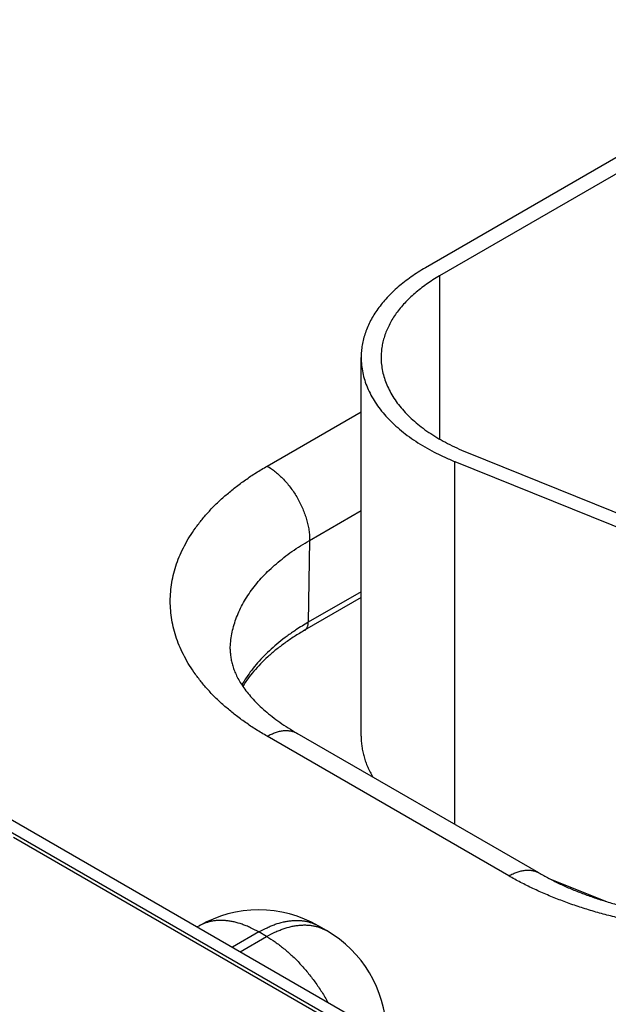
# Model space of a CAD drawing. Header units: inches. Extents: x 0 to 34, y 0 to 22.
# Tile 108 of 118: x 26.471 to 26.766, y 15.978 to 16.471. Entities that reach past the tile are written whole.
import ezdxf

# ---------------------------------------------------------------- set-up
doc = ezdxf.new("R2010")
doc.units = ezdxf.units.IN
doc.header["$LTSCALE"] = 1.87
doc.header["$MEASUREMENT"] = 0
doc.layers.get('0').update_dxf_attribs({"linetype": 'CONTINUOUS'})

msp = doc.modelspace()

# ---------------------------------------------------------------- linework, layer by layer
at = {"color": 7, "linetype": 'CONTINUOUS'}
for p, q in [((21.7644591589, 18.7859962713), (26.9957586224, 15.7655095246)), ((21.7549508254, 18.7850542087), (26.986250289, 15.7645674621)), ((27.0040455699, 16.5368149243), (26.6745338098, 16.3465589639)), ((27.0111166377, 16.5327321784), (26.6816048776, 16.3424762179)), ((26.6816048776, 16.3424762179), (26.6816048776, 16.2608330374)), ((26.6423155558, 16.1122276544), (26.6423155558, 16.3016487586)), ((26.5953178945, 16.247377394), (26.6423155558, 16.2745132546)), ((26.6949579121, 16.2543519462), (26.8022586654, 16.2109712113)), ((26.6892221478, 16.0681437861), (26.6892221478, 16.249622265)), ((26.6892221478, 16.249622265), (26.796522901, 16.20624153)), ((26.6165278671, 16.2102094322), (26.6423155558, 16.2250989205)), ((26.6165278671, 16.2102094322), (26.6159030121, 16.1692356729)), ((26.6423155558, 16.181564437), (26.6140369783, 16.1652367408)), ((26.6423155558, 16.1844859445), (26.6159030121, 16.1692356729)), ((26.7162331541, 16.0424005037), (26.5953178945, 16.1122154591)), ((26.7312338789, 16.043886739), (26.6103186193, 16.1137016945)), ((26.4684026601, 16.0618034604), (26.8907829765, 15.8179263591)), ((26.7359133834, 16.0413243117), (26.7646586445, 16.0297028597)), ((26.5610881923, 16.0173230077), (26.5603605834, 16.0169028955)), ((26.5910896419, 16.0143505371), (26.5779353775, 16.0067554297)), ((26.5950263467, 16.012077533), (26.5910896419, 16.0143505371)), ((26.6210874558, 16.0173251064), (26.6210910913, 16.0173230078)), ((26.6250277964, 16.0150500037), (26.6210910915, 16.0173230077)), ((26.5818720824, 16.0044824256), (26.5950263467, 16.012077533))]:
    msp.add_line(p, q, dxfattribs=at)
for centre, radius, start, end in [((26.6775238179, 16.0624507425), 0.1232888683, 119.9873212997, 123.3741459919), ((26.5910896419, 15.9653623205), 0.06, 60.0064042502, 119.9935957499), ((26.5950263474, 15.9630893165), 0.0599999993, 1.7317548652, 59.9983549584)]:
    msp.add_arc(centre, radius, start, end, dxfattribs=at)
for points, knots in [([(26.6745338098, 16.3465589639), (26.6732769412, 16.3458332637), (26.6708247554, 16.3443479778), (26.6672959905, 16.3419890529), (26.66397147, 16.3395327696), (26.6608592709, 16.336984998), (26.657966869, 16.3343517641), (26.6553012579, 16.3316392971), (26.6528689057, 16.3288540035), (26.6506757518, 16.3260024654), (26.6487272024, 16.323091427), (26.647028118, 16.3201277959), (26.6455827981, 16.3171186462), (26.6443949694, 16.3140712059), (26.6434677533, 16.3109928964), (26.6428036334, 16.3078911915), (26.6424044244, 16.304774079), (26.6423155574, 16.3026885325), (26.6423155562, 16.3016487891)], [0, 0, 0, 0, 0.0752335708, 0.1485597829, 0.2199568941, 0.2894199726, 0.3569633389, 0.4226218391, 0.4864523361, 0.5485351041, 0.6089748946, 0.6679016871, 0.7254708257, 0.7818623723, 0.8372795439, 0.8919460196, 0.9461021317, 1, 1, 1, 1]), ([(26.6816048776, 16.3424762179), (26.6804622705, 16.3418164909), (26.6782330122, 16.3404662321), (26.6750250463, 16.3383217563), (26.6720027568, 16.3360887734), (26.6691734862, 16.3337726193), (26.6665440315, 16.3313787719), (26.6641207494, 16.328912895), (26.6619095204, 16.3263808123), (26.6599157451, 16.3237885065), (26.658144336, 16.3211421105), (26.656599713, 16.3184479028), (26.655285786, 16.3157123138), (26.6542059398, 16.3129419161), (26.6533630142, 16.3101434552), (26.6527592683, 16.3073237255), (26.6523963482, 16.304489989), (26.652315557, 16.302594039), (26.6523155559, 16.3016488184)], [0, 0, 0, 0, 0.0752335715, 0.1485597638, 0.2199568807, 0.2894199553, 0.35696332, 0.4226218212, 0.4864523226, 0.5485350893, 0.6089748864, 0.6679016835, 0.7254708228, 0.7818623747, 0.8372795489, 0.8919460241, 0.946102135, 1, 1, 1, 1]), ([(26.6423155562, 16.3016487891), (26.6423155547, 16.300377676), (26.6424486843, 16.2978244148), (26.643046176, 16.2940152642), (26.644039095, 16.290234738), (26.6454232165, 16.2864974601), (26.6471928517, 16.2828169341), (26.6493409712, 16.2792064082), (26.6518592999, 16.2756786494), (26.6547383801, 16.272246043), (26.6579675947, 16.2689205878), (26.6615351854, 16.2657139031), (26.6654282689, 16.2626372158), (26.6696328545, 16.2597013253), (26.6741338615, 16.2569165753), (26.678915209, 16.2542927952), (26.6839596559, 16.2518393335), (26.6874424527, 16.2503417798), (26.6892221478, 16.249622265)], [0, 0, 0, 0, 0.0513920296, 0.1031508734, 0.15563048, 0.2091604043, 0.2640367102, 0.3205157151, 0.3788105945, 0.4390904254, 0.5014810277, 0.5660670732, 0.6328949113, 0.70197572, 0.773288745, 0.8467844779, 0.9223875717, 1, 1, 1, 1]), ([(26.6523155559, 16.3016488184), (26.6523155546, 16.3004932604), (26.6524365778, 16.2981721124), (26.652979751, 16.2947092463), (26.6538824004, 16.2912724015), (26.6551406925, 16.2878748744), (26.65674945, 16.2845289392), (26.6587022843, 16.2812466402), (26.6609916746, 16.2780395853), (26.6636090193, 16.274919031), (26.6665446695, 16.2718958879), (26.6697879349, 16.2689807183), (26.6733271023, 16.2661837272), (26.6771494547, 16.2635147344), (26.6812412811, 16.2609831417), (26.6855879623, 16.2585978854), (26.6901738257, 16.2563674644), (26.6933400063, 16.255006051), (26.6949579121, 16.2543519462)], [0, 0, 0, 0, 0.0513920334, 0.1031508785, 0.1556304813, 0.2091604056, 0.2640367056, 0.3205157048, 0.3788105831, 0.4390904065, 0.5014810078, 0.5660670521, 0.6328948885, 0.7019756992, 0.7732887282, 0.8467844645, 0.9223875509, 1, 1, 1, 1]), ([(26.5953178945, 16.1122154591), (26.5934265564, 16.1133074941), (26.5897365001, 16.1155425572), (26.5844264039, 16.1190922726), (26.5794236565, 16.122788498), (26.5747404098, 16.1266223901), (26.5703879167, 16.1305848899), (26.566376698, 16.1346666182), (26.5627164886, 16.1388579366), (26.5594162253, 16.1431489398), (26.5564840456, 16.1475294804), (26.5539272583, 16.1519891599), (26.5517523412, 16.1565173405), (26.5499648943, 16.1611031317), (26.5485696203, 16.165735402), (26.5475702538, 16.1704027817), (26.5469695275, 16.1750936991), (26.5467690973, 16.1797964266), (26.5469695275, 16.184499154), (26.5475702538, 16.1891900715), (26.5485696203, 16.1938574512), (26.5499648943, 16.1984897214), (26.5517523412, 16.2030755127), (26.5539272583, 16.2076036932), (26.5564840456, 16.2120633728), (26.5594162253, 16.2164439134), (26.5627164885, 16.2207349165), (26.566376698, 16.224926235), (26.5703879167, 16.2290079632), (26.5747404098, 16.232970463), (26.5794236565, 16.2368043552), (26.5844264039, 16.2405005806), (26.5897365, 16.244050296), (26.5934265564, 16.2462853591), (26.5953178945, 16.247377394)], [0, 0, 0, 0, 0.0376167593, 0.0742799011, 0.1099784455, 0.144709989, 0.1784816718, 0.2113109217, 0.2432261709, 0.2742675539, 0.3044874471, 0.333950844, 0.3627354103, 0.3909311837, 0.4186397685, 0.4459730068, 0.4730510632, 0.5, 0.5269489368, 0.5540269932, 0.5813602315, 0.6090688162, 0.6372645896, 0.6660491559, 0.6955125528, 0.725732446, 0.756773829, 0.7886890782, 0.8215183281, 0.8552900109, 0.8900215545, 0.9257200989, 0.9623832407, 1, 1, 1, 1]), ([(26.5953178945, 16.247377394), (26.5960366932, 16.2469623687), (26.5974701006, 16.2460486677), (26.5995481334, 16.244483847), (26.6015846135, 16.242707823), (26.6035595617, 16.2407380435), (26.6054538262, 16.2385936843), (26.6072489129, 16.2362956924), (26.608927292, 16.2338665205), (26.6104725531, 16.231329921), (26.6118695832, 16.2287107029), (26.6131047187, 16.2260344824), (26.614165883, 16.2233274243), (26.615042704, 16.220615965), (26.6157266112, 16.2179265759), (26.6162109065, 16.2152853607), (26.6164908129, 16.2127182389), (26.6165404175, 16.2110324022), (26.6165278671, 16.2102094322)], [0, 0, 0, 0, 0.0559343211, 0.1144001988, 0.1751511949, 0.2378825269, 0.3022429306, 0.367845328, 0.434276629, 0.5011069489, 0.5678984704, 0.6342141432, 0.6996263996, 0.7637260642, 0.8261316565, 0.8864993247, 0.9445336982, 1, 1, 1, 1]), ([(26.5768415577, 16.1558407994), (26.5768685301, 16.1571023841), (26.5770288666, 16.1596318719), (26.5775862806, 16.1634083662), (26.5784594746, 16.1671644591), (26.5796461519, 16.1708908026), (26.5811432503, 16.1745786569), (26.5829469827, 16.1782193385), (26.5850528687, 16.1818043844), (26.5874557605, 16.1853255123), (26.5901498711, 16.1887746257), (26.5931287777, 16.1921438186), (26.5963854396, 16.1954253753), (26.5999122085, 16.1986117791), (26.603700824, 16.2016957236), (26.6077424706, 16.2046701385), (26.6120276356, 16.2075281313), (26.6150032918, 16.2093291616), (26.6165278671, 16.2102094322)], [0, 0, 0, 0, 0.0538181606, 0.1079490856, 0.1626343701, 0.2181032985, 0.2745684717, 0.3322224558, 0.3912354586, 0.4517539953, 0.5139004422, 0.5777732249, 0.6434475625, 0.7109765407, 0.7803923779, 0.8517078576, 0.9249175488, 1, 1, 1, 1]), ([(26.6140369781, 16.1652367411), (26.61418148, 16.1653201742), (26.6144594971, 16.1655133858), (26.6148281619, 16.1658721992), (26.6151467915, 16.1662972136), (26.6154125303, 16.1667838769), (26.6156233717, 16.1673274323), (26.6157777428, 16.1679228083), (26.6158745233, 16.1685645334), (26.6158995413, 16.1690080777), (26.6159030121, 16.1692356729)], [0, 0, 0, 0, 0.1085274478, 0.2190128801, 0.3332446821, 0.4527140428, 0.5785476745, 0.7114953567, 0.8519515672, 1, 1, 1, 1]), ([(26.609702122, 16.165408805), (26.6082095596, 16.1644239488), (26.6053096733, 16.1624128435), (26.6011726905, 16.159229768), (26.5973187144, 16.1559296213), (26.5937577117, 16.1525207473), (26.5904987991, 16.149011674), (26.5875503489, 16.1454110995), (26.584920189, 16.1417283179), (26.5833636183, 16.1391919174), (26.5826435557, 16.1379143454)], [0, 0, 0, 0, 0.137802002, 0.2718274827, 0.4020818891, 0.5286113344, 0.6515058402, 0.770902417, 0.8869877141, 1, 1, 1, 1]), ([(26.6140369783, 16.1652367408), (26.6123074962, 16.1642381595), (26.6089521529, 16.1621948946), (26.6041648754, 16.158938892), (26.5997225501, 16.1555570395), (26.5956389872, 16.1520644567), (26.59192591, 16.1484769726), (26.5885927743, 16.1448108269), (26.5856467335, 16.1410828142), (26.5839080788, 16.1385144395), (26.5831088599, 16.1372257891)], [0, 0, 0, 0, 0.1421927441, 0.2795830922, 0.4120482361, 0.5395124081, 0.6619553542, 0.7794219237, 0.8920333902, 1, 1, 1, 1]), ([(26.5768415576, 16.1558407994), (26.5768259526, 16.1551109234), (26.5768504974, 16.154010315), (26.5769786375, 16.1525425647), (26.577175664, 16.151040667), (26.5775566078, 16.1491153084), (26.5782350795, 16.1467507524), (26.5791622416, 16.1442933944), (26.5803626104, 16.1417370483), (26.5818594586, 16.1390840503), (26.5836727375, 16.136344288), (26.5858176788, 16.1335333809), (26.5883042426, 16.1306708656), (26.5911371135, 16.1277784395), (26.594316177, 16.1248786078), (26.5978371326, 16.1219936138), (26.6016922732, 16.1191447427), (26.605871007, 16.1163519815), (26.6088029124, 16.1145768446), (26.6103186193, 16.1137016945)], [0, 0, 0, 0, 0.0389582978, 0.0586512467, 0.0786062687, 0.1197696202, 0.1632520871, 0.2097351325, 0.2597789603, 0.3138144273, 0.3721467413, 0.4349665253, 0.5023669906, 0.5743607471, 0.6508973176, 0.7318775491, 0.8171660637, 0.9066007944, 1, 1, 1, 1]), ([(26.5953178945, 16.1122154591), (26.5959946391, 16.112606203), (26.5973453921, 16.113313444), (26.5994058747, 16.1141567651), (26.6014295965, 16.1147467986), (26.6033973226, 16.1150770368), (26.6049947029, 16.1151325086), (26.6062193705, 16.1150394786), (26.6071011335, 16.1149044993), (26.6079546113, 16.114703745), (26.6087777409, 16.1144376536), (26.6095683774, 16.1141068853), (26.6100730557, 16.1138434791), (26.6103186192, 16.1137016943)], [0, 0, 0, 0, 0.1485684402, 0.2894269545, 0.4226152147, 0.5485014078, 0.6678265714, 0.7254095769, 0.7818142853, 0.8372440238, 0.8919226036, 0.9460905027, 1, 1, 1, 1]), ([(26.6423155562, 16.1122276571), (26.6423155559, 16.1113634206), (26.6423768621, 16.1096314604), (26.642652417, 16.1070399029), (26.643111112, 16.1044570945), (26.6437521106, 16.1018876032), (26.6445742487, 16.0993357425), (26.6455760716, 16.0968057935), (26.6467557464, 16.0943020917), (26.647650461, 16.0926695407), (26.6481254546, 16.0918595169)], [0, 0, 0, 0, 0.1209815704, 0.2423644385, 0.364543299, 0.4878999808, 0.6127977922, 0.7395767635, 0.8685498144, 1, 1, 1, 1]), ([(26.7162331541, 16.0424005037), (26.7169098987, 16.0427912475), (26.7182606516, 16.0434984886), (26.7203211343, 16.0443418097), (26.722344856, 16.0449318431), (26.7243125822, 16.0452620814), (26.7259099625, 16.0453175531), (26.7271346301, 16.0452245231), (26.7280163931, 16.0450895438), (26.7288698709, 16.0448887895), (26.7296930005, 16.0446226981), (26.730483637, 16.0442919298), (26.7309883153, 16.0440285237), (26.7312338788, 16.0438867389)], [0, 0, 0, 0, 0.1485684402, 0.2894269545, 0.4226152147, 0.5485014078, 0.6678265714, 0.7254095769, 0.7818142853, 0.8372440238, 0.8919226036, 0.9460905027, 1, 1, 1, 1]), ([(26.7312338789, 16.043886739), (26.7328336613, 16.0429630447), (26.736134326, 16.041152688), (26.7412802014, 16.0385982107), (26.746698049, 16.0361671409), (26.75236984, 16.0338720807), (26.7582771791, 16.0317241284), (26.764401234, 16.0297331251), (26.77072289, 16.0279077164), (26.777222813, 16.0262554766), (26.7838815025, 16.0247829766), (26.7906793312, 16.0234958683), (26.7975965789, 16.0223989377), (26.8046134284, 16.0214961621), (26.8117100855, 16.0207907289), (26.8212671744, 16.0201155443), (26.8332792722, 16.0197784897), (26.8452913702, 16.0201155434), (26.8548484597, 16.0207907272), (26.8619451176, 16.0214961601), (26.8689619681, 16.0223989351), (26.875879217, 16.0234958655), (26.882677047, 16.0247829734), (26.8893357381, 16.0262554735), (26.8958356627, 16.0279077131), (26.9021573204, 16.0297331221), (26.9082813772, 16.0317241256), (26.9141887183, 16.0338720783), (26.9198605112, 16.0361671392), (26.9252783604, 16.0385982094), (26.9304242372, 16.0411526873), (26.9337249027, 16.0429630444), (26.9353246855, 16.043886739)], [0, 0, 0, 0, 0.0261538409, 0.0532792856, 0.0813171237, 0.110206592, 0.1398856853, 0.1702914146, 0.2013599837, 0.2330269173, 0.2652271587, 0.2978951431, 0.3309648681, 0.3643699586, 0.3980437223, 0.4319192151, 0.4999999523, 0.5680806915, 0.6019561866, 0.6356299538, 0.6690350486, 0.7021047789, 0.7347727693, 0.7669730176, 0.7986399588, 0.829708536, 0.8601142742, 0.8897933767, 0.9186828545, 0.9467207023, 0.9738461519, 1, 1, 1, 1]), ([(26.9503254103, 16.0424005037), (26.9483870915, 16.0412813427), (26.944415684, 16.0391007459), (26.9382625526, 16.0360395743), (26.9318569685, 16.0331563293), (26.9252144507, 16.0304579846), (26.9183509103, 16.0279509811), (26.9112828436, 16.0256413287), (26.904027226, 16.0235345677), (26.8966014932, 16.0216357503), (26.8890234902, 16.0199494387), (26.8813114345, 16.0184796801), (26.8734838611, 16.0172300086), (26.8655596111, 16.0162034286), (26.8575576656, 16.0154023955), (26.846796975, 16.0146367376), (26.8332792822, 16.0142545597), (26.8197615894, 16.0146367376), (26.8090008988, 16.0154023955), (26.8009989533, 16.0162034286), (26.7930747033, 16.0172300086), (26.7852471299, 16.0184796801), (26.7775350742, 16.0199494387), (26.7699570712, 16.0216357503), (26.7625313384, 16.0235345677), (26.7552757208, 16.0256413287), (26.7482076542, 16.0279509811), (26.7413441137, 16.0304579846), (26.734701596, 16.0331563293), (26.7282960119, 16.0360395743), (26.7221428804, 16.0391007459), (26.7181714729, 16.0412813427), (26.7162331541, 16.0424005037)], [0, 0, 0, 0, 0.027596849, 0.0558435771, 0.0847165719, 0.114187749, 0.1442251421, 0.1747932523, 0.2058534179, 0.2373641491, 0.269281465, 0.3015591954, 0.334149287, 0.3670020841, 0.4000666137, 0.4332908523, 0.5, 0.5667091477, 0.5999333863, 0.6329979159, 0.665850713, 0.6984408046, 0.730718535, 0.7626358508, 0.7941465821, 0.8252067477, 0.8557748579, 0.885812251, 0.9152834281, 0.9441564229, 0.972403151, 1, 1, 1, 1]), ([(26.5910896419, 16.0143505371), (26.5897363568, 16.0151319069), (26.5876828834, 16.0162071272), (26.5848907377, 16.0174238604), (26.5821931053, 16.0184432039), (26.5794951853, 16.0192298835), (26.5768194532, 16.0197566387), (26.5748745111, 16.0200151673), (26.5729682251, 16.0201419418), (26.5711051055, 16.0201365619), (26.5692896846, 16.0199989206), (26.567526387, 16.01972923), (26.5658195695, 16.0193280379), (26.5641734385, 16.0187962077), (26.5625922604, 16.0181350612), (26.5615829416, 16.0176085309), (26.5610918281, 16.0173251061)], [0, 0, 0, 0, 0.1485396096, 0.2199448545, 0.2894156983, 0.4225805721, 0.4864177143, 0.5485066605, 0.6089521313, 0.6678840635, 0.7254577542, 0.7818532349, 0.8372736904, 0.8919427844, 0.9461008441, 1, 1, 1, 1]), ([(26.5910896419, 16.0143505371), (26.592442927, 16.0151319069), (26.5944964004, 16.0162071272), (26.5972885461, 16.0174238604), (26.5999861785, 16.0184432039), (26.6026840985, 16.0192298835), (26.6053598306, 16.0197566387), (26.6073047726, 16.0200151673), (26.6092110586, 16.0201419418), (26.6110741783, 16.0201365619), (26.6128895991, 16.0199989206), (26.6146528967, 16.01972923), (26.6163597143, 16.0193280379), (26.6180058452, 16.0187962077), (26.6195870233, 16.0181350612), (26.6205963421, 16.0176085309), (26.6210874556, 16.0173251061)], [0, 0, 0, 0, 0.1485396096, 0.2199448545, 0.2894156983, 0.4225805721, 0.4864177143, 0.5485066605, 0.6089521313, 0.6678840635, 0.7254577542, 0.7818532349, 0.8372736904, 0.8919427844, 0.9461008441, 1, 1, 1, 1]), ([(26.5950263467, 16.012077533), (26.5963798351, 16.0128590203), (26.5984336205, 16.0139343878), (26.6012261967, 16.0151512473), (26.6039242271, 16.0161706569), (26.6066225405, 16.0169573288), (26.6092986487, 16.0174839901), (26.6112438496, 16.0177424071), (26.6131503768, 16.0178690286), (26.6150137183, 16.0178634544), (26.6168293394, 16.017725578), (26.6185928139, 16.017455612), (26.6202997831, 16.0170541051), (26.6219460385, 16.0165219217), (26.6235273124, 16.015860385), (26.6245366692, 16.0153335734), (26.625027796, 16.0150500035)], [0, 0, 0, 0, 0.1485421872, 0.2199482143, 0.2894195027, 0.4225843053, 0.4864210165, 0.5485093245, 0.6089540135, 0.6678850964, 0.7254579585, 0.7818527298, 0.837272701, 0.8919416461, 0.946100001, 1, 1, 1, 1]), ([(26.5950263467, 16.012077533), (26.5964919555, 16.0112313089), (26.5994142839, 16.0093650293), (26.6036472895, 16.0061629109), (26.6077923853, 16.0025235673), (26.6118073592, 15.9984841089), (26.6156517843, 15.9940853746), (26.6192867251, 15.9893719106), (26.6226751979, 15.9843917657), (26.6247465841, 15.9809281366), (26.6257332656, 15.9791634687)], [0, 0, 0, 0, 0.1115293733, 0.2281919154, 0.34947374, 0.4747390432, 0.6032552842, 0.7342160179, 0.8667618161, 1, 1, 1, 1])]:
    msp.add_open_spline(points, degree=3, knots=knots, dxfattribs=at)

doc.saveas('drawing.dxf')
